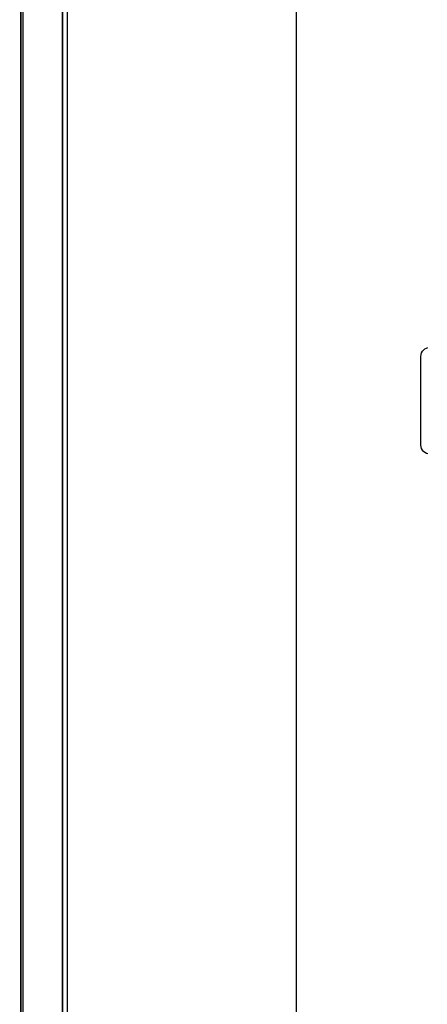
# Model space of a CAD drawing. Extents: x -543332 to -314699, y -9028 to 155584.
# Tile 127 of 256: x -445750 to -445292, y 25575 to 26681. Entities that reach past the tile are written whole.
import ezdxf

# ---------------------------------------------------------------- set-up
doc = ezdxf.new("R2010")
doc.units = 0
doc.header["$MEASUREMENT"] = 0
doc.layers.get('0').update_dxf_attribs({"color": 8})
for name, color, linetype in [('30', 7, 'Continuous'), ('5', 7, 'Continuous'), ('50', 7, 'Continuous')]:
    doc.layers.add(name, color=color, linetype=linetype)

# ---------------------------------------------------------------- blocks, each defined once
blk = doc.blocks.new('*U1079')
at = {"layer": '5', "color": 7}
blk.add_lwpolyline([(447.795111, -804.275625), (447.898218, -803.248125), (447.949772, -802.220625), (448.001326, -801.193125), (448.001326, -801.193125), (448.001326, -20.806875), (447.949772, -19.779375), (447.898218, -18.751875), (447.795111, -17.724375)], dxfattribs=at)
at = {"layer": '5', "color": 59}
blk.add_lwpolyline([(447.998674, -20.806406), (447.998674, -780.795001), (447.998674, -20.806406)], close=True, dxfattribs=at)
blk = doc.blocks.new('*U1106')
at = {"layer": '5', "color": 7}
for points in [[(457.278334, -3.4935), (456.453475, -4.058625), (455.628617, -4.7265), (454.855312, -5.394375), (454.13356, -6.113625), (453.411809, -6.832875), (452.741611, -7.6035), (452.071414, -8.4255), (451.504324, -9.2475), (450.937233, -10.120875), (450.47325, -10.99425), (450.009267, -11.919), (449.596838, -12.84375), (449.235962, -13.7685), (448.92664, -14.744625), (448.617318, -15.72075), (448.411104, -16.74825), (448.204889, -17.724375), (448.101782, -18.751875), (448.050228, -19.779375), (447.998674, -20.806875), (447.998674, -801.193125)], [(452.691009, -801.191648), (452.691009, -20.805704)], [(452.691009, -20.805704), (452.691009, -801.191648)]]:
    blk.add_lwpolyline(points, dxfattribs=at)
at = {"layer": '5', "color": 59}
blk.add_lwpolyline([(452.691009, -12.740183), (452.691009, -801.190946), (452.691009, -12.740183)], close=True, dxfattribs=at)
at = {"layer": '50', "color": 7}
for points in [[(457.731455, -3.618792), (456.961441, -4.132125), (456.191427, -4.645458), (455.421413, -5.261458), (454.702734, -5.877458), (454.035388, -6.544791), (453.368043, -7.212124), (452.752032, -7.930791), (452.136021, -8.70079), (451.622678, -9.47079), (451.109335, -10.24079), (450.595993, -11.113456), (450.185319, -11.934789), (449.774645, -12.807456), (449.415305, -13.731456), (449.107299, -14.655455), (448.850628, -15.579455), (448.645291, -16.554788), (448.439954, -17.530121), (448.337285, -18.556787), (448.234617, -19.53212), (448.234617, -20.558787), (448.234617, -801.133213)], [(453.20531, -20.552831), (453.20531, -801.136518)], [(478.978688, -84.554755), (478.978688, -397.907699)]]:
    blk.add_lwpolyline(points, dxfattribs=at)
blk = doc.blocks.new('*U1119')
at = {"layer": '30', "color": 7}
blk.add_lwpolyline([(493.805562, -275.481012), (493.626552, -275.413474), (493.447543, -275.323424), (493.313287, -275.188349), (493.17903, -275.053273), (493.089525, -274.873173), (493.022397, -274.693073), (493.000021, -274.49046), (493.000021, -264.539919), (493.022397, -264.314794), (493.089525, -264.112181), (493.17903, -263.932081), (493.313287, -263.797006), (493.447543, -263.66193), (493.626552, -263.57188), (493.805562, -263.526855)], dxfattribs=at)
blk.add_lwpolyline([(493.805562, -275.481012), (493.626552, -275.413474), (493.447543, -275.323424), (493.313287, -275.188349), (493.17903, -275.053273), (493.089525, -274.873173), (493.022397, -274.693073), (493.000021, -274.49046), (493.000021, -264.539919), (493.022397, -264.314794), (493.089525, -264.112181), (493.17903, -263.932081), (493.313287, -263.797006), (493.447543, -263.66193), (493.626552, -263.57188), (493.805562, -263.526855)], dxfattribs=at)

msp = doc.modelspace()

# ---------------------------------------------------------------- block references
at = {"xscale": 10, "yscale": 10, "zscale": 10}
for name in ['*U1079', '*U1106', '*U1119']:
    msp.add_blockref(name, (-450229.1, 28948), dxfattribs=at)

doc.saveas('drawing.dxf')
